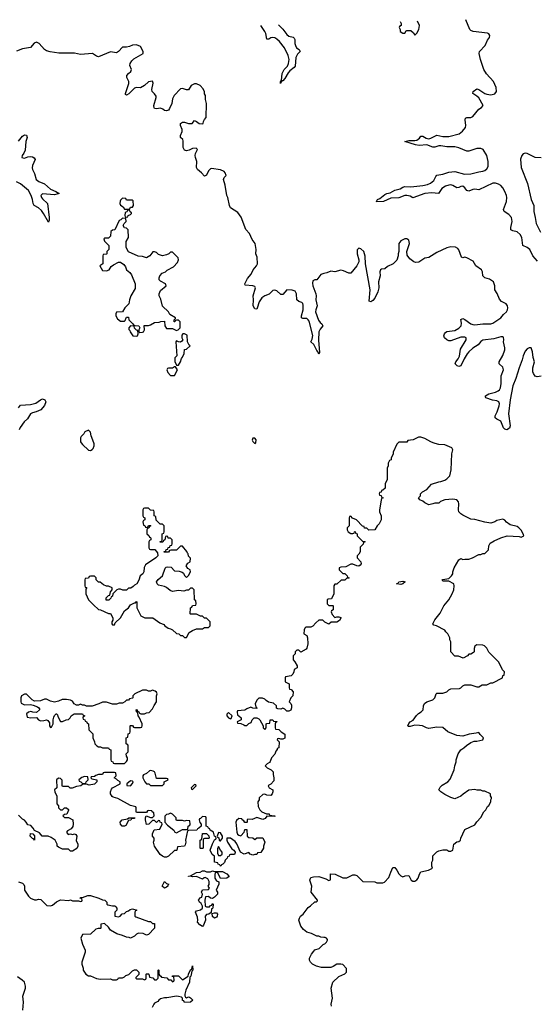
# Model space of a CAD drawing. Header units: inches. Extents: x 2494115 to 2685112, y 774173 to 915163.
# Tile 190 of 215: x 2626963 to 2632133, y 904388 to 914228. Entities that reach past the tile are written whole.
import ezdxf

# ---------------------------------------------------------------- set-up
doc = ezdxf.new("R2010")
doc.units = ezdxf.units.IN
doc.header["$MEASUREMENT"] = 0
for name, color, linetype in [('C6920', 7, 'Continuous'), ('C6921', 7, 'Continuous'), ('C6930', 7, 'Continuous'), ('C6931', 7, 'Continuous')]:
    doc.layers.add(name, color=color, linetype=linetype)

msp = doc.modelspace()

# ---------------------------------------------------------------- linework, layer by layer
at = {"layer": 'C6920', "color": 5, "elevation": 60}
for points in [[(2627578, 910000), (2627590, 909982), (2627650, 909924.7), (2627670, 909922), (2627688.4, 909931.6), (2627696.4, 909943.6), (2627708, 909970), (2627708, 909990), (2627704.2, 910000)], [(2629304, 910000), (2629310, 909994), (2629322, 909998), (2629322.3, 910000)], [(2630000, 908216), (2629990, 908226), (2629950, 908226), (2629919.6, 908200.4), (2629890, 908166), (2629870, 908158), (2629822, 908158), (2629810, 908146), (2629804.7, 908130), (2629802, 908090), (2629830, 908074), (2629838, 908050), (2629841, 907990), (2629831.6, 907948.4), (2629823.6, 907936.4), (2629770, 907906), (2629750, 907926), (2629730, 907926), (2629714, 907910), (2629714, 907890), (2629694, 907870), (2629694, 907830), (2629711.6, 907811.6), (2629734, 907770), (2629734, 907750), (2629705.4, 907734.6), (2629702, 907710), (2629690, 907686), (2629674, 907670), (2629618, 907662), (2629614, 907650), (2629614, 907610), (2629654, 907590), (2629654, 907550), (2629658, 907538), (2629672.7, 907532.7), (2629694, 907510), (2629691.3, 907470), (2629672, 907450), (2629654, 907410), (2629670, 907394), (2629676.9, 907376.9), (2629678, 907350), (2629671, 907329), (2629650, 907318), (2629630, 907318), (2629610, 907338), (2629590, 907348), (2629570, 907338), (2629540.4, 907340.4), (2629528.4, 907348.4), (2629528, 907370), (2629499, 907399), (2629448.4, 907408.4), (2629423.1, 907423.1), (2629410, 907438), (2629387.3, 907447.3), (2629370, 907448), (2629350, 907446), (2629330, 907426), (2629314, 907390), (2629322, 907362), (2629331.6, 907351.6), (2629330, 907346), (2629292.7, 907347.3), (2629270, 907358), (2629230, 907342), (2629210, 907328), (2629138, 907322), (2629134, 907310), (2629138, 907278), (2629152.7, 907272.7), (2629174, 907250), (2629174, 907230), (2629134, 907210), (2629138, 907198), (2629170, 907194), (2629202, 907182), (2629210, 907174), (2629230, 907174), (2629250, 907194), (2629275.3, 907204.7), (2629286, 907230), (2629306, 907250), (2629330, 907252), (2629350, 907242), (2629362, 907230), (2629394, 907170), (2629394, 907150), (2629410, 907134), (2629426, 907150), (2629426, 907190), (2629430, 907194), (2629462, 907198), (2629466, 907230), (2629490, 907232), (2629498, 907218), (2629530, 907214), (2629532, 907210), (2629518, 907202), (2629514, 907190), (2629514, 907150), (2629518, 907138), (2629550, 907134), (2629574, 907110), (2629612.7, 907087.3), (2629610, 907048), (2629590, 907038), (2629570, 907038), (2629550, 907046), (2629538, 907042), (2629534, 907030), (2629554, 907010), (2629552, 906950), (2629534, 906946), (2629534, 906934), (2629521, 906919), (2629510.9, 906889.1), (2629478, 906850), (2629465.4, 906814.6), (2629456.9, 906803.1), (2629434, 906790), (2629414, 906770), (2629434, 906750), (2629474, 906730), (2629494, 906710), (2629494, 906686), (2629502, 906650), (2629499.6, 906620.4), (2629472.7, 906587.3), (2629450, 906578), (2629444.7, 906570), (2629454, 906550), (2629491.6, 906531.6), (2629492, 906510), (2629484.7, 906490), (2629470, 906475.3), (2629430, 906478), (2629410, 906488), (2629390, 906486), (2629354, 906450), (2629354, 906430), (2629342, 906410), (2629343.6, 906363.6), (2629362, 906330), (2629382, 906310), (2629427.3, 906292.7), (2629454, 906290), (2629458, 906278), (2629508, 906272), (2629512, 906270), (2629510, 906266), (2629432.7, 906267.3), (2629415.3, 906244.7), (2629390, 906235.3), (2629330, 906254), (2629283.6, 906236.4), (2629242, 906238), (2629234, 906230), (2629234, 906210), (2629230, 906206), (2629210, 906206), (2629202, 906222), (2629186, 906230), (2629182, 906242), (2629150, 906246), (2629130, 906226), (2629122, 906210), (2629131.3, 906110), (2629138, 906090), (2629150, 906078), (2629170, 906072), (2629206, 906110), (2629210, 906134), (2629230, 906134), (2629234, 906070), (2629250, 906054), (2629291.6, 906051.6), (2629310, 906034), (2629330, 906052), (2629391.1, 906051.1), (2629411.3, 906010), (2629398, 905970), (2629398, 905950), (2629370, 905906), (2629338, 905902), (2629330, 905886), (2629310, 905886), (2629290, 905878), (2629266, 905890), (2629250, 905906), (2629206, 905890), (2629168, 905910), (2629132, 905992), (2629115.1, 906015.1), (2629070, 906048.7), (2629032.7, 906047.3), (2629031.3, 906030), (2629038, 906010), (2629082, 905942), (2629102, 905930), (2629114, 905910), (2629112.7, 905892.7), (2629110, 905886), (2629070, 905886), (2629058, 905882), (2629054, 905870), (2629038, 905862), (2629034, 905850), (2629014, 905830), (2629010, 905806), (2628992.7, 905787.3), (2628978, 905782), (2628972.7, 905767.3), (2628967.3, 905767.3), (2628962, 905782), (2628946, 905790), (2628942, 905802), (2628908, 905808), (2628907.3, 905867.3), (2628884.7, 905884.7), (2628866, 905930), (2628888.4, 905991.6), (2628908.4, 906031.6), (2628922, 906038), (2628926, 906050), (2628922, 906062), (2628908.7, 906068.7), (2628898, 906110), (2628866, 906130), (2628862, 906142), (2628847.3, 906147.3), (2628842, 906162), (2628826, 906170), (2628826, 906250), (2628822, 906262), (2628790, 906266), (2628770, 906246), (2628758, 906242), (2628754, 906230), (2628763.6, 906203.6), (2628774, 906190), (2628774, 906170), (2628752.7, 906147.3), (2628738, 906142), (2628732.7, 906127.3), (2628650, 906126), (2628638, 906122), (2628618, 906030), (2628621, 906010), (2628616.9, 905983.1), (2628610, 905968), (2628538, 905962), (2628534, 905930), (2628530, 905926), (2628510, 905926), (2628450.6, 905869.4), (2628430, 905859), (2628410, 905859), (2628389.3, 905869.3), (2628366.6, 905886.6), (2628308.4, 905968.4), (2628298, 906010), (2628306, 906030), (2628306, 906050), (2628288, 906070), (2628288.4, 906091.6), (2628307.3, 906132.7), (2628362, 906138), (2628386, 906190), (2628382, 906202), (2628367.3, 906207.3), (2628362, 906222), (2628350, 906226), (2628330, 906206), (2628310, 906226), (2628290, 906226), (2628252.7, 906187.3), (2628230, 906186), (2628218, 906230), (2628218, 906250), (2628227.3, 906272.7), (2628270, 906254), (2628290, 906254), (2628306, 906270), (2628302, 906302), (2628286, 906310), (2628282, 906322), (2628250, 906326), (2628238, 906322), (2628230, 906306), (2628130, 906306), (2628126, 906310), (2628126, 906350), (2628122, 906362), (2628070, 906375.3), (2627944.7, 906444.7), (2627898, 906458), (2627885.6, 906465.6), (2627868.7, 906490), (2627868.7, 906510), (2627880.2, 906539.8), (2627890, 906551.3), (2627966, 906590), (2627966, 906610), (2627943.1, 906623.1), (2627930, 906638), (2627906, 906650), (2627926, 906670), (2627922, 906702), (2627910, 906706), (2627810, 906706), (2627798, 906702), (2627790, 906686), (2627750, 906686), (2627723.6, 906676.4), (2627710, 906666), (2627678, 906662), (2627674, 906650), (2627682, 906642), (2627734, 906630), (2627734, 906610), (2627710.9, 906589.1), (2627658, 906578), (2627630, 906588), (2627590, 906586), (2627574, 906570), (2627530, 906564), (2627488.4, 906548.4), (2627468.4, 906548.4), (2627450, 906566), (2627390, 906566), (2627386, 906570), (2627387.3, 906627.3), (2627370, 906646), (2627350, 906648), (2627332, 906630), (2627332.7, 906552.7), (2627312, 906530), (2627312.7, 906512.7), (2627332.7, 906467.3), (2627334, 906390), (2627352, 906370), (2627352, 906350), (2627370, 906332), (2627390, 906332), (2627410, 906352), (2627432, 906352), (2627450, 906334), (2627452, 906328), (2627432.7, 906287.3), (2627410, 906286), (2627394, 906270), (2627410, 906254), (2627450, 906254), (2627492, 906230), (2627498, 906190), (2627495.3, 906164.7), (2627476.9, 906143.1), (2627439.6, 906120.4), (2627432, 906110), (2627446, 906086), (2627470, 906092), (2627490, 906084.7), (2627511.1, 906091.1), (2627523.6, 906083.6), (2627532, 906070), (2627526.4, 906026.4), (2627544.7, 905990), (2627544.7, 905970), (2627534.4, 905945.6), (2627490, 905918), (2627470, 905918), (2627450, 905938), (2627390, 905938), (2627350, 905958), (2627338, 905970), (2627338, 905990), (2627318, 906030), (2627276.4, 906056.4), (2627247.3, 906067.3), (2627186, 906070), (2627160.4, 906100.4), (2627110, 906126), (2627098, 906150), (2627073.6, 906173.6), (2627043.1, 906183.1), (2627028, 906210), (2627010, 906228), (2626990, 906238), (2626950, 906278)], [(2626951.1, 905611.1), (2626990, 905598), (2627005.4, 905585.4), (2627011.3, 905570), (2627011.3, 905530), (2627051, 905470), (2627071.3, 905450), (2627110, 905431), (2627130, 905431.3), (2627150, 905438), (2627175.3, 905435.3), (2627235.3, 905375.3), (2627270, 905370.8), (2627290, 905378.8), (2627330, 905410.8), (2627370, 905430.8), (2627455.3, 905424.7), (2627470, 905432), (2627490, 905422), (2627550, 905422), (2627570, 905414), (2627582, 905418), (2627586, 905430), (2627582, 905442), (2627567.3, 905447.3), (2627570, 905454), (2627590, 905454), (2627644, 905476), (2627670, 905474.8), (2627754, 905450), (2627790, 905432), (2627814, 905430), (2627834, 905410), (2627834, 905390), (2627843.6, 905383.6), (2627890, 905372), (2627911.6, 905371.6), (2627923.6, 905363.6), (2627934, 905350), (2627934, 905330), (2627912.7, 905307.3), (2627914, 905270), (2627950, 905262), (2627966, 905270), (2627987.3, 905292.7), (2628010, 905294), (2628030, 905314), (2628050, 905322), (2628064.7, 905335.3), (2628090, 905342), (2628134, 905330), (2628118, 905322), (2628112.7, 905307.3), (2628112, 905270), (2628122, 905262), (2628250, 905214), (2628270, 905214), (2628290, 905194), (2628310, 905194), (2628310.9, 905149.1), (2628250, 905086), (2628230, 905078), (2628194.6, 905094.6), (2628150, 905098), (2628130, 905088), (2628110, 905068), (2628070, 905048), (2628056.4, 905056.4), (2628030, 905058), (2627990, 905077.2), (2627933.6, 905093.6), (2627870, 905128), (2627850, 905158), (2627810, 905194), (2627774, 905190), (2627774, 905150), (2627770, 905146), (2627746, 905146), (2627722, 905138), (2627670, 905088), (2627590, 905086), (2627572, 905050), (2627591.3, 904990), (2627618, 904930), (2627618, 904910), (2627584.7, 904810), (2627584.7, 904790), (2627598, 904750), (2627598, 904730), (2627624.7, 904690), (2627650, 904671.3), (2627670, 904672), (2627730, 904644.7), (2627770, 904638), (2627870, 904642), (2627890, 904634), (2627930, 904634), (2627942, 904638), (2627950, 904654), (2627990, 904654), (2628010, 904662), (2628024, 904676), (2628054, 904686), (2628090, 904722), (2628110, 904732), (2628130, 904732), (2628154, 904710), (2628152.7, 904687.3), (2628123.6, 904656.4), (2628122, 904650), (2628130, 904642), (2628190, 904642), (2628210, 904634), (2628222, 904638), (2628226, 904650), (2628226, 904690), (2628230, 904694), (2628250, 904694), (2628254, 904690), (2628258, 904658), (2628291.6, 904651.6), (2628310, 904634), (2628330, 904634), (2628346, 904650), (2628346, 904730), (2628350, 904734), (2628354, 904730), (2628354, 904690), (2628358, 904678), (2628374, 904670), (2628378, 904658), (2628431.6, 904651.6), (2628450, 904634), (2628472.7, 904632.7), (2628490, 904614), (2628502, 904618), (2628506, 904630), (2628502, 904662), (2628487.3, 904667.3), (2628490, 904674), (2628550, 904674), (2628590, 904632), (2628646, 904670), (2628648, 904690), (2628670, 904734), (2628682, 904738), (2628690, 904774), (2628692, 904730), (2628682, 904718), (2628671.3, 904670), (2628662, 904658), (2628658.8, 904610), (2628620.7, 904530), (2628611.3, 904490), (2628612, 904472), (2628618, 904458), (2628630, 904454), (2628650, 904462), (2628659.6, 904459.6), (2628670, 904454), (2628691.1, 904428.9), (2628670, 904408), (2628610, 904406), (2628602, 904422), (2628590, 904426), (2628588, 904450), (2628578, 904458), (2628550, 904465.2), (2628530, 904469.2), (2628433.6, 904453.6), (2628410, 904454), (2628370, 904442), (2628352, 904430), (2628343.6, 904416.4), (2628310, 904398), (2628302, 904390), (2628285.4, 904354.6)], [(2630000, 905055.7), (2629970, 905058), (2629950, 905068), (2629930, 905068), (2629877.2, 905097.2), (2629829.3, 905109.3), (2629796, 905136), (2629770, 905168.7), (2629752.3, 905230), (2629757.2, 905250), (2629769, 905270), (2629795.3, 905290), (2629845.6, 905354.4), (2629869.1, 905370.9), (2629910, 905412), (2629927.3, 905412.7), (2629936.4, 905423.6), (2629938, 905430), (2629875.3, 905510), (2629882, 905570), (2629862, 905630), (2629870, 905654), (2629896.4, 905663.6), (2629950, 905664.7), (2630000, 905648.9)], [(2630000, 904756.1), (2629976.4, 904756.4), (2629926, 904770), (2629886, 904790), (2629866, 904810), (2629858, 904830), (2629858, 904850), (2629878, 904890), (2629900.2, 904919.8), (2629910, 904932), (2629952.7, 904947.3), (2629994, 904986), (2630000, 904988.2)], [(2626995.1, 904330), (2627002, 904410), (2626995.3, 904470), (2627021.2, 904550), (2627021.2, 904570), (2627010, 904608), (2626988.7, 904630), (2626942, 904662)]]:
    msp.add_lwpolyline(points, dxfattribs=at)
for points in [[(2628250, 909346), (2628210, 909346), (2628198, 909342), (2628194, 909330), (2628194, 909270), (2628198, 909258), (2628214, 909250), (2628214, 909230), (2628198, 909222), (2628194, 909210), (2628198, 909178), (2628212.7, 909172.7), (2628218, 909158), (2628230, 909154), (2628242, 909158), (2628250, 909174), (2628270, 909174), (2628274, 909170), (2628258, 909162), (2628252.7, 909147.3), (2628238, 909142), (2628234, 909130), (2628234, 909090), (2628252.7, 909072.7), (2628258, 909058), (2628270, 909054), (2628272.7, 909047.3), (2628274, 909030), (2628258, 909022), (2628254, 909010), (2628254, 908950), (2628258, 908938), (2628270, 908934), (2628312.7, 908932.7), (2628339.6, 908899.6), (2628342, 908870), (2628322, 908850), (2628219.6, 908780.4), (2628205.4, 908754.6), (2628202, 908710), (2628192, 908690), (2628164.7, 908670), (2628151.6, 908628.4), (2628131.3, 908588.7), (2628110, 908578), (2628096.9, 908563.1), (2628072.7, 908547.3), (2628050, 908546), (2628030, 908526), (2627992.7, 908527.3), (2627970, 908538), (2627950, 908538), (2627934, 908530), (2627894, 908490), (2627890, 908466), (2627878, 908462), (2627872.7, 908447.3), (2627852.7, 908427.3), (2627827.3, 908427.3), (2627826, 908450), (2627850, 908474), (2627862, 908478), (2627868.4, 908511.6), (2627886, 908530), (2627886, 908550), (2627850, 908568), (2627828.4, 908568.4), (2627800.4, 908580.4), (2627767.3, 908607.3), (2627750, 908608), (2627726, 908630), (2627726, 908650), (2627710, 908666), (2627670, 908666), (2627658, 908662), (2627650, 908646), (2627618, 908642), (2627614, 908630), (2627614, 908570), (2627618, 908558), (2627632, 908552), (2627622, 908538), (2627622, 908490), (2627651.6, 908431.6), (2627699.6, 908379.6), (2627750, 908334), (2627771.6, 908331.6), (2627850, 908294), (2627870, 908294), (2627892, 908250), (2627892, 908228), (2627884.7, 908210), (2627884.7, 908190), (2627890, 908182), (2627910, 908182), (2627918, 908202), (2627970, 908252), (2628010, 908322), (2628049, 908351), (2628070, 908382), (2628110, 908402), (2628118, 908402), (2628130, 908414), (2628134, 908410), (2628134, 908350), (2628174, 908270), (2628211.6, 908251.6), (2628294, 908250), (2628362, 908202), (2628403.6, 908183.6), (2628411.6, 908171.6), (2628446.4, 908146.4), (2628470, 908142), (2628490, 908132), (2628530, 908094), (2628552, 908092), (2628570, 908074), (2628590, 908074), (2628610, 908054), (2628630, 908054), (2628656.4, 908103.6), (2628690, 908124.7), (2628730, 908142), (2628790, 908142), (2628810, 908154), (2628850, 908154), (2628866, 908170), (2628866, 908210), (2628830, 908246), (2628810, 908246), (2628787.3, 908267.3), (2628768.4, 908268.4), (2628730, 908286), (2628670, 908286), (2628666, 908290), (2628668.4, 908351.6), (2628682, 908358), (2628690, 908374), (2628722, 908378), (2628726, 908390), (2628722, 908422), (2628708, 908430), (2628706, 908530), (2628690, 908546), (2628670, 908546), (2628650, 908526), (2628630, 908526), (2628603.6, 908516.4), (2628550, 908522), (2628490, 908514), (2628464.7, 908524.7), (2628430, 908554), (2628410, 908564), (2628350, 908575.3), (2628335.3, 908590), (2628329, 908610), (2628345.6, 908634.4), (2628388.7, 908670), (2628414.6, 908745.4), (2628424.7, 908755.3), (2628440.2, 908759.8), (2628476, 908756), (2628510, 908721), (2628556.9, 908716.9), (2628585.4, 908705.4), (2628598, 908698), (2628610, 908674), (2628630, 908654), (2628650, 908674), (2628668, 908710), (2628666, 908730), (2628643.1, 908743.1), (2628626, 908770), (2628643.1, 908796.9), (2628666, 908810), (2628667.3, 908847.3), (2628647.3, 908867.3), (2628646, 908890), (2628638, 908898), (2628633.6, 908913.6), (2628590, 908966), (2628570, 908966), (2628530, 908928), (2628472.7, 908927.3), (2628458, 908922), (2628450, 908908), (2628407.3, 908907.3), (2628407.3, 908912.7), (2628422, 908918), (2628427.3, 908932.7), (2628442, 908938), (2628447.3, 908952.7), (2628462, 908958), (2628467.3, 908972.7), (2628482, 908978), (2628486, 908990), (2628486, 909030), (2628470, 909046), (2628447.3, 909047.3), (2628442, 909062), (2628430, 909066), (2628418, 909062), (2628414, 909030), (2628398, 909022), (2628392.7, 909007.3), (2628367.3, 909007.3), (2628367.3, 909012.7), (2628382, 909018), (2628386, 909030), (2628386, 909090), (2628402, 909098), (2628406, 909110), (2628406, 909170), (2628390, 909186), (2628367.3, 909187.3), (2628327.3, 909227.3), (2628322, 909262), (2628306, 909270), (2628306, 909310), (2628302, 909322), (2628270, 909326)], [(2628290, 907528), (2628270, 907518), (2628250, 907518), (2628230, 907526), (2628190, 907528), (2628114, 907490), (2628094, 907470), (2628094, 907450), (2628090, 907446), (2628058, 907442), (2628050, 907426), (2628030, 907426), (2628014, 907410), (2627990, 907398), (2627956.4, 907396.4), (2627930, 907388), (2627890, 907388.7), (2627830, 907408), (2627790, 907408), (2627754, 907390), (2627688.4, 907368.4), (2627630, 907368), (2627610, 907378), (2627590, 907378), (2627570, 907386), (2627550, 907378), (2627530, 907378), (2627508, 907390), (2627490, 907418), (2627470, 907428), (2627430, 907434), (2627386.4, 907433.6), (2627350, 907418), (2627310, 907408), (2627270, 907419), (2627230, 907438), (2627210, 907438), (2627170, 907422), (2627110, 907418), (2627086, 907430), (2627030, 907486), (2627010, 907486), (2626982, 907470), (2626974, 907450), (2626974, 907410), (2626978, 907398), (2627010, 907382), (2627070, 907384.7), (2627096.9, 907376.9), (2627139.8, 907359.8), (2627154, 907350), (2627159.6, 907339.6), (2627162, 907330), (2627130, 907306), (2627092.7, 907307.3), (2627074, 907314), (2627050, 907308), (2627032, 907290), (2627038, 907258), (2627072.7, 907252.7), (2627130, 907254), (2627151.6, 907231.6), (2627170, 907222), (2627203.6, 907223.6), (2627230, 907232), (2627243.6, 907223.6), (2627259.6, 907199.6), (2627262, 907170), (2627270, 907154), (2627282, 907158), (2627298, 907190), (2627298, 907230), (2627303.1, 907256.9), (2627310, 907274), (2627328.4, 907291.6), (2627331.6, 907291.6), (2627339.6, 907279.6), (2627343.6, 907263.6), (2627370, 907214), (2627390, 907214), (2627428.4, 907231.6), (2627450, 907234), (2627468.4, 907251.6), (2627478, 907270), (2627506, 907290), (2627591.6, 907291.6), (2627598, 907278), (2627614, 907270), (2627598, 907262), (2627594, 907250), (2627598, 907238), (2627612.7, 907232.7), (2627618, 907218), (2627630, 907214), (2627638, 907198), (2627651.6, 907191.6), (2627654, 907130), (2627694, 907090), (2627694, 907050), (2627711.6, 907011.6), (2627714, 906990), (2627734, 906970), (2627750, 906962), (2627770, 906962), (2627791.6, 906951.6), (2627850, 906952), (2627858, 906938), (2627874, 906930), (2627874, 906830), (2627878, 906818), (2627892.7, 906812.7), (2627898, 906798), (2627910, 906794), (2628010, 906794), (2628030, 906814), (2628038, 906830), (2628038, 906850), (2628028.4, 906868.4), (2628026, 906890), (2628046, 906910), (2628046, 906970), (2628042, 906982), (2628028, 906990), (2628028, 907052), (2628042, 907058), (2628046, 907090), (2628062, 907098), (2628066, 907110), (2628066, 907170), (2628070, 907174), (2628090, 907174), (2628098, 907158), (2628110, 907154), (2628170, 907154), (2628182, 907158), (2628186, 907170), (2628186, 907190), (2628156.4, 907256.4), (2628146, 907270), (2628142, 907302), (2628128, 907310), (2628126, 907330), (2628130, 907334), (2628138, 907318), (2628154, 907310), (2628158, 907298), (2628172.7, 907292.7), (2628210, 907292), (2628230, 907302), (2628254.6, 907305.4), (2628290, 907342), (2628304.7, 907375.3), (2628328, 907410), (2628328, 907470), (2628335.3, 907490), (2628330, 907506), (2628316.4, 907516.4)], [(2629050, 907306), (2629032.7, 907287.3), (2629032, 907270), (2629050, 907252), (2629070, 907242), (2629075.3, 907244.7), (2629086, 907270)], [(2628270, 906724), (2628259.8, 906720.2), (2628230, 906695.3), (2628199.6, 906680.4), (2628192, 906670), (2628191.3, 906650), (2628212, 906610), (2628230, 906592), (2628252, 906592), (2628270, 906574), (2628390, 906574), (2628406, 906590), (2628407.3, 906612.7), (2628446, 906630), (2628442, 906642), (2628430, 906646), (2628330, 906646), (2628316.4, 906696.4), (2628308, 906710), (2628297.2, 906717.2)], [(2627610, 906666), (2627583.6, 906656.4), (2627554, 906630), (2627558, 906618), (2627572.7, 906612.7), (2627590, 906594), (2627610, 906594), (2627622, 906598), (2627626, 906610), (2627646, 906630), (2627642, 906662)], [(2628070, 906622), (2628032, 906590), (2628034, 906574), (2628070, 906572), (2628090, 906594), (2628095.3, 906610), (2628090, 906618)], [(2628710, 906586), (2628674, 906550), (2628678, 906538), (2628690, 906534), (2628726, 906570), (2628722, 906582)], [(2628010, 906168), (2627986, 906170), (2627968.4, 906188.4), (2627968, 906210), (2627988, 906230), (2628038, 906242), (2628052.7, 906252.7), (2628112.7, 906252.7), (2628110, 906246), (2628078, 906242), (2628071.6, 906228.4), (2628050, 906226), (2628023.6, 906176.4)], [(2628470, 906298), (2628450, 906288), (2628430, 906286), (2628412.7, 906267.3), (2628414, 906210), (2628439.6, 906179.6), (2628502, 906130), (2628514, 906110), (2628530, 906102), (2628590, 906134), (2628630, 906134), (2628642, 906138), (2628646, 906170), (2628662, 906178), (2628666, 906190), (2628662, 906222), (2628630, 906226), (2628610, 906218), (2628590, 906226), (2628530, 906226), (2628526, 906230), (2628526, 906250), (2628490, 906288)], [(2628950, 906106), (2628934, 906070), (2628938, 906058), (2628951.3, 906051.3), (2628954, 906030), (2628962, 906022), (2628970, 906022), (2628988, 906050), (2628988.7, 906070), (2628970, 906102)], [(2627110, 906028.7), (2627102, 906042), (2627090, 906046), (2627068, 906070), (2627070, 906094), (2627092.7, 906092.7), (2627111.6, 906071.6)], [(2628770, 905946), (2628766, 905950), (2628766, 906030), (2628782, 906038), (2628790, 906094), (2628830, 906094), (2628851.6, 906071.6), (2628854, 906050), (2628850, 906046), (2628810, 906046), (2628798, 906042), (2628794, 906030), (2628794, 905950), (2628790, 905946)], [(2628950, 905966), (2628939.6, 905940.4), (2628939.6, 905899.6), (2628950, 905874), (2628970, 905874), (2628986, 905890), (2628986, 905910), (2628968.4, 905928.4)], [(2628910, 905714), (2628990, 905714), (2629031.1, 905691.1), (2629054, 905666), (2629031.3, 905648.7), (2628970, 905646), (2628942, 905702), (2628930, 905706), (2628918, 905702), (2628912.7, 905687.3), (2628912, 905650), (2628930, 905622), (2628952, 905612), (2628951.6, 905588.4), (2628924.7, 905530), (2628938, 905510), (2628938, 905490), (2628910, 905458), (2628890, 905446), (2628867.3, 905447.3), (2628850, 905466), (2628818, 905462), (2628812.7, 905427.3), (2628814, 905370), (2628830, 905362), (2628858, 905362), (2628870, 905374), (2628882, 905378), (2628890, 905394), (2628894, 905390), (2628892.7, 905352.7), (2628890, 905346), (2628878, 905342), (2628874, 905306), (2628851.6, 905288.4), (2628830, 905286), (2628814, 905270), (2628818, 905230), (2628799.6, 905180.4), (2628790, 905166), (2628763.1, 905183.1), (2628738, 905210), (2628742, 905230), (2628740.4, 905260.4), (2628718, 905310), (2628730, 905322), (2628770, 905332), (2628788, 905350), (2628788, 905370), (2628782, 905382), (2628775.3, 905395.3), (2628758, 905410), (2628748, 905430), (2628770, 905454), (2628782, 905458), (2628788, 905490), (2628778, 905510), (2628787.3, 905532.7), (2628850, 905534), (2628858, 905550), (2628846, 905570), (2628854.6, 905585.4), (2628854, 905614), (2628842, 905642), (2628814.6, 905654.6), (2628806.4, 905653.6), (2628790, 905638), (2628730, 905664), (2628690, 905662), (2628670, 905668), (2628650, 905666), (2628648, 905670), (2628670, 905671.3), (2628730, 905706), (2628766, 905710), (2628790, 905721), (2628810, 905721), (2628830, 905712), (2628867.3, 905712.7), (2628890, 905722)], [(2628410, 905548.7), (2628386, 905570), (2628410, 905614), (2628430, 905594), (2628452, 905590), (2628442, 905578), (2628442, 905570), (2628430, 905558)], [(2628910, 905248), (2628890, 905266), (2628886, 905294), (2628910, 905302), (2628930, 905302), (2628938, 905290), (2628936, 905270), (2628930, 905258)]]:
    msp.add_lwpolyline(points, close=True, dxfattribs=at)
at = {"layer": 'C6921', "color": 5}
for points, elevation in [([(2629547.3, 914176.5), (2629550, 914172.7), (2629590, 914133.8), (2629630, 914080.7), (2629650, 914065), (2629693.3, 914053.3), (2629704.9, 914044.9), (2629710.2, 914030.2), (2629711.1, 913990), (2629716.2, 913970), (2629728.6, 913948.6), (2629753, 913930), (2629763.8, 913910), (2629736.8, 913883.2), (2629721.4, 913850), (2629715.1, 913764.9), (2629703.8, 913750), (2629661.8, 913718.2), (2629642.9, 913697.1), (2629610, 913642), (2629590, 913616), (2629582, 913618), (2629573.4, 913606.6), (2629569.3, 913589.3), (2629567.2, 913607.2), (2629570, 913618), (2629578, 913622), (2629583.9, 913690), (2629606, 913730), (2629636.5, 913763.5), (2629649.2, 913790.8), (2629655, 913830), (2629645.9, 913870), (2629607.6, 913947.6), (2629559.1, 914010), (2629532.7, 914032.7), (2629510, 914046.2), (2629490, 914051.9), (2629470, 914047.3), (2629450, 914035.3), (2629430, 914034.5), (2629419.9, 914090), (2629411.2, 914110), (2629372.7, 914171.7)], 20), ([(2630000, 911690.3), (2629970, 911682.7), (2629932.2, 911627.8), (2629910, 911629.5), (2629890, 911618), (2629885.9, 911594.1), (2629890.3, 911570), (2629920.7, 911490), (2629923.5, 911470), (2629921.1, 911430), (2629933.6, 911370), (2629919.3, 911330), (2629917.5, 911310), (2629946.7, 911226.7), (2629963.1, 911203.1), (2629980.4, 911190), (2629990.4, 911170), (2629963, 911137), (2629951.5, 911108.5), (2629945.8, 911025.8), (2629956.1, 910903.9), (2629950, 910884), (2629944.9, 910904.9), (2629930, 910920.7), (2629902.2, 910982.2), (2629872, 911010), (2629885, 911035), (2629891.8, 911071.8), (2629854.2, 911214.2), (2629844.4, 911230), (2629830, 911241.4), (2629790, 911243), (2629778, 911250), (2629777.7, 911270), (2629794.6, 911330), (2629795.2, 911375.2), (2629790, 911392.3), (2629780.8, 911400.8), (2629750, 911412), (2629730, 911429.2), (2629729.2, 911490), (2629714.2, 911514.2), (2629684.1, 911524.1), (2629630, 911529.2), (2629590, 911482), (2629570, 911481.2), (2629530, 911517), (2629510, 911526.6), (2629490, 911522.7), (2629455.3, 911484.7), (2629410, 911468.2), (2629381.3, 911450), (2629354.6, 911410), (2629336.2, 911343.8), (2629330, 911336), (2629310, 911339.3), (2629295.1, 911370), (2629298.3, 911430), (2629294, 911470), (2629319.5, 911550), (2629310, 911562.7), (2629290, 911569.6), (2629216.4, 911576.4), (2629213.2, 911590), (2629239.1, 911640.9), (2629275.3, 911684.7), (2629293.2, 911730), (2629329.2, 911770), (2629338, 911790), (2629333.6, 911853.6), (2629322, 911890), (2629324, 911930), (2629319.3, 911970), (2629313.2, 911990), (2629285.2, 912030), (2629259, 912090), (2629222, 912130), (2629174.8, 912254.8), (2629141.2, 912301.2), (2629069.5, 912349.5), (2629057.2, 912370), (2629041.2, 912450), (2629033.2, 912470), (2629014.6, 912574.6), (2628998, 912630), (2629006, 912650), (2629026, 912670), (2629016.4, 912696.4), (2629006, 912710), (2628970, 912728), (2628879.6, 912740.4), (2628870, 912738), (2628850, 912718), (2628830, 912675.3), (2628810, 912664), (2628779.2, 912699.2), (2628739.3, 912730), (2628729.7, 912749.7), (2628731.1, 912810), (2628717.6, 912850), (2628716.2, 912870), (2628719.3, 912890), (2628739, 912930), (2628736, 912936), (2628724, 912944), (2628690, 912942.7), (2628656.7, 912923.3), (2628630, 912917.6), (2628610, 912926), (2628596.2, 912950), (2628596.6, 913016.6), (2628592.7, 913030), (2628569.4, 913050), (2628569.6, 913070), (2628585.6, 913110), (2628584.5, 913130), (2628569.2, 913170), (2628569.2, 913190.8), (2628590, 913202.8), (2628610, 913204), (2628650, 913190.7), (2628686, 913190), (2628710, 913222), (2628730, 913212), (2628754, 913190), (2628790, 913186.8), (2628795.3, 913190), (2628798, 913210), (2628808.4, 913231.6), (2628826, 913250), (2628828, 913390), (2628818, 913430), (2628818, 913470), (2628808.4, 913488.4), (2628807.3, 913507.3), (2628796.4, 913536.4), (2628766, 913570), (2628730, 913586), (2628710, 913586), (2628674, 913570), (2628650, 913528), (2628630, 913528), (2628590, 913542), (2628570, 913539), (2628507.3, 913470), (2628490, 913438), (2628482, 913390), (2628459, 913341), (2628450, 913325.2), (2628430, 913316), (2628410, 913320.9), (2628394, 913334), (2628370, 913344.2), (2628330, 913337.6), (2628310, 913341.2), (2628306, 913346), (2628302.4, 913370), (2628326, 913450), (2628325.6, 913465.6), (2628310, 913489), (2628285.2, 913510), (2628282.7, 913530), (2628295.5, 913595.5), (2628290, 913615.3), (2628250, 913609), (2628210.4, 913569.6), (2628170, 913547), (2628130, 913552), (2628110, 913543.6), (2628052.7, 913487.3), (2628030, 913475.1), (2628021.3, 913481.3), (2628018.4, 913490), (2628052, 913590), (2628051.7, 913611.7), (2628034, 913650), (2628034.5, 913670), (2628050, 913690.8), (2628072.7, 913710), (2628079.3, 913730), (2628062.7, 913770), (2628066, 913790), (2628081.3, 913818.7), (2628102.4, 913837.6), (2628195.3, 913890), (2628195.3, 913910), (2628170, 913962), (2628130, 913978), (2628090, 913975.1), (2628059.8, 913960.2), (2628030, 913952.7), (2627990, 913953.2), (2627950.4, 913909.6), (2627930, 913898), (2627870, 913906), (2627750, 913858), (2627730, 913862.7), (2627690, 913892), (2627570, 913882), (2627510, 913895.1), (2627352.9, 913892.9), (2627267.2, 913907.2), (2627230, 913917.2), (2627210, 913929.2), (2627156, 913990), (2627130, 914003.7), (2627106.7, 913993.3), (2627070, 913949.2), (2626990, 913938.4), (2626930, 913912.3)], 40), ([(2626950, 913014.9), (2626990, 913064.9), (2627010, 913077), (2627030, 913074.4), (2627036.1, 913050), (2627023.5, 913010), (2627016.7, 912923.3), (2627005.3, 912894.8), (2626987.3, 912870), (2626984.7, 912850), (2627010, 912846), (2627042.6, 912857.4), (2627070, 912859.6), (2627090, 912857.3), (2627107.9, 912847.9), (2627115.8, 912830), (2627092.4, 912770), (2627088.9, 912748.9), (2627092, 912730), (2627111.7, 912690), (2627128.9, 912630), (2627154.9, 912610), (2627210, 912587.8), (2627270, 912534.3), (2627324.9, 912510), (2627356, 912490), (2627310, 912477.1), (2627191.5, 912488.5), (2627174, 912470), (2627180.2, 912450), (2627190, 912437.3), (2627239, 912390), (2627257.1, 912250), (2627257.1, 912222.9), (2627252.2, 912207.8), (2627250, 912205.2), (2627202.2, 912290), (2627179.8, 912319.8), (2627150, 912349), (2627108.7, 912370), (2627098.3, 912390), (2627091.7, 912430), (2627078.3, 912470), (2627050, 912521.2), (2626970, 912587.2), (2626930, 912607.1)], 40), ([(2626951.8, 910350), (2626970, 910375.5), (2627070, 910381.1), (2627124, 910396), (2627170, 910430.6), (2627190, 910439.1), (2627214.8, 910430), (2627224.9, 910410), (2627210, 910373.2), (2627173.4, 910330), (2627126, 910310), (2627090, 910300.5), (2627071.6, 910288.4), (2627040.6, 910239.4), (2627009.1, 910210.9), (2626966.7, 910153.3), (2626956.3, 910130)], 40), ([(2627704.2, 910000), (2627678, 910070), (2627670, 910106), (2627650, 910126), (2627614, 910110), (2627602, 910090), (2627576.9, 910063.1), (2627571.3, 910050), (2627571.3, 910010), (2627578, 910000)], 60), ([(2629322.3, 910000), (2629326, 910030), (2629310, 910046), (2629290, 910046), (2629285.4, 910025.4), (2629290, 910014), (2629304, 910000)], 60)]:
    msp.add_lwpolyline(points, dxfattribs=dict(at, elevation=elevation))
at = {"layer": 'C6921', "color": 5, "elevation": 60}
for points in [[(2627990, 912446), (2627970, 912426), (2627965.4, 912414.6), (2627964.7, 912390), (2627970, 912374), (2627998, 912358), (2628010, 912334), (2628050, 912334), (2628062, 912338), (2628070, 912354), (2628090, 912354), (2628098, 912370), (2628096.4, 912416.4), (2628090, 912426), (2628030, 912426), (2628022, 912442)], [(2628050, 912326), (2628038, 912322), (2628032.7, 912307.3), (2628018, 912302), (2628014, 912270), (2628018, 912258), (2628030, 912254), (2628042, 912258), (2628047.3, 912272.7), (2628070, 912282), (2628078, 912290), (2628078, 912298), (2628067.3, 912307.3), (2628062, 912322)], [(2627990, 912246), (2627972.7, 912227.3), (2627958, 912222), (2627912.7, 912127.3), (2627890, 912126), (2627874, 912110), (2627870, 912066), (2627850, 912046), (2627810, 912046), (2627802, 912038), (2627810, 912014), (2627854, 911970), (2627852.7, 911932.7), (2627834, 911910), (2627834, 911890), (2627830, 911886), (2627798, 911882), (2627794, 911870), (2627794, 911790), (2627762, 911770), (2627790, 911722), (2627830, 911718), (2627855.3, 911730), (2627878, 911762), (2627900.2, 911779.8), (2627950, 911806), (2627970, 911806), (2628002, 911782), (2628018.5, 911758.5), (2628031, 911730), (2628062, 911702), (2628079.3, 911679.3), (2628114.8, 911590), (2628117.3, 911542.7), (2628071.3, 911470), (2628058, 911430), (2628052, 911390), (2628012, 911350), (2627990, 911308), (2627930, 911306), (2627922, 911290), (2627922, 911270), (2627939.6, 911239.6), (2627970, 911214), (2628010, 911214), (2628018, 911222), (2628026, 911250), (2628030, 911254), (2628050, 911254), (2628054, 911230), (2628094, 911190), (2628098, 911178), (2628112.7, 911172.7), (2628154, 911170), (2628162, 911150), (2628154, 911130), (2628154, 911110), (2628162, 911102), (2628190, 911104.7), (2628198, 911110), (2628208, 911130), (2628207.3, 911172.7), (2628250, 911172), (2628270, 911178), (2628310, 911201), (2628354.6, 911205.4), (2628372, 911212), (2628410, 911214), (2628412, 911170), (2628430, 911142), (2628490, 911142), (2628530, 911122), (2628546, 911130), (2628566, 911150), (2628566, 911210), (2628550, 911226), (2628530, 911226), (2628518, 911222), (2628512.7, 911207.3), (2628507.3, 911207.3), (2628506, 911230), (2628518, 911242), (2628518, 911250), (2628463.1, 911283.1), (2628448, 911310), (2628390, 911366), (2628374, 911434), (2628355.3, 911470), (2628355.3, 911490), (2628370, 911522), (2628426, 911570), (2628418, 911590), (2628370, 911615.3), (2628355.3, 911630), (2628355.3, 911650), (2628362, 911670), (2628386.3, 911693.7), (2628418, 911710), (2628434.6, 911725.4), (2628500.4, 911759.6), (2628538, 911802), (2628548, 911830), (2628547.3, 911847.3), (2628490, 911906), (2628470, 911906), (2628454, 911890), (2628430, 911878), (2628390, 911868.7), (2628350, 911882), (2628330, 911902), (2628310, 911908.7), (2628291.6, 911908.4), (2628262, 911870), (2628230, 911848.7), (2628190, 911862), (2628145.2, 911865.2), (2628050, 911908), (2628028, 911950), (2628028, 912010), (2628048.4, 912051.6), (2628047.3, 912127.3), (2628030, 912146), (2628008.9, 912148.9), (2627998, 912170), (2628007.3, 912192.7), (2628026, 912210), (2628022, 912242)], [(2628070, 911168), (2628052, 911150), (2628052.7, 911132.7), (2628062, 911122), (2628064.7, 911110), (2628094, 911070), (2628130, 911064.7), (2628138, 911070), (2628146, 911090), (2628142, 911122), (2628130, 911126), (2628110, 911146), (2628106, 911166)], [(2628610, 911088), (2628592.7, 911087.3), (2628583.6, 911076.4), (2628582, 911050), (2628592, 911030), (2628583.6, 911016.4), (2628570, 911006), (2628548, 911008), (2628530, 911018), (2628522, 911010), (2628534, 910870), (2628512, 910850), (2628511.6, 910811.6), (2628530, 910774), (2628550, 910774), (2628568.7, 910810), (2628578, 910842), (2628590, 910854), (2628607.3, 910892.7), (2628608.4, 910931.6), (2628630, 910934), (2628666, 910970), (2628656.4, 910976.4), (2628638, 911010), (2628634, 911074)], [(2628518, 910758), (2628510, 910758), (2628490, 910746), (2628450, 910746), (2628438, 910742), (2628434, 910730), (2628443.6, 910703.6), (2628470, 910674), (2628510, 910674), (2628538, 910730)]]:
    msp.add_lwpolyline(points, close=True, dxfattribs=at)
at = {"layer": 'C6930', "color": 5, "elevation": 60}
for points in [[(2630000, 905648.9), (2630022, 905642), (2630050, 905626), (2630067.3, 905632.7), (2630068, 905692), (2630114, 905690), (2630190, 905652), (2630230, 905652), (2630290, 905682), (2630310, 905682), (2630330, 905674), (2630390, 905614), (2630510, 905612), (2630530, 905602), (2630590, 905602), (2630606, 905610), (2630650, 905654), (2630668.7, 905710), (2630690, 905754), (2630710, 905754), (2630731.3, 905730), (2630750, 905692), (2630770, 905672), (2630790, 905662), (2630812.7, 905672.7), (2630850, 905674), (2630872, 905630), (2630890, 905618), (2630910, 905618), (2630929, 905631), (2630942, 905650), (2630955.3, 905690), (2630969.2, 905710.8), (2631046, 905730), (2631086, 905750), (2631078, 905770), (2631078, 905810), (2631088, 905830), (2631088.4, 905871.6), (2631128.9, 905911.1), (2631150, 905922), (2631190, 905931.3), (2631230, 905931), (2631250, 905918), (2631270, 905918), (2631288, 905930), (2631298, 905990), (2631328.4, 906011.6), (2631350, 906014), (2631366, 906030), (2631368, 906050), (2631410, 906134), (2631510, 906182), (2631528.9, 906211.1), (2631570, 906254), (2631598, 906310), (2631618, 906330), (2631636.4, 906363.6), (2631650, 906374), (2631667.3, 906412.7), (2631668.4, 906431.6), (2631676.4, 906443.6), (2631676.4, 906456.4), (2631666, 906470), (2631666, 906490), (2631610, 906518), (2631590, 906518), (2631570, 906528), (2631531.6, 906528.4), (2631510, 906535.3), (2631450, 906528), (2631391.1, 906488.9), (2631370, 906468), (2631310, 906442), (2631270, 906454), (2631210, 906484), (2631168, 906510), (2631148, 906530), (2631162, 906558), (2631183.2, 906576.8), (2631238, 906610), (2631263.1, 906636.9), (2631302, 906730), (2631308.7, 906770), (2631322, 906810), (2631322, 906830), (2631342, 906890), (2631368, 906930), (2631398, 906950), (2631424.7, 906975.3), (2631470, 907004.7), (2631503.1, 907016.9), (2631530, 907018), (2631588.4, 907031.6), (2631595.3, 907050), (2631563.1, 907083.1), (2631550, 907106), (2631523.6, 907096.4), (2631451.6, 907088.4), (2631390, 907068.7), (2631330, 907074), (2631238, 907110), (2631190, 907154), (2631130, 907159), (2631050, 907144), (2631026, 907150), (2630986, 907170), (2630956, 907176), (2630910, 907177.2), (2630864.1, 907164.1), (2630844.8, 907164.8), (2630839, 907170), (2630850, 907196), (2630864, 907210), (2630893.6, 907226.4), (2630925.3, 907274.7), (2630946.2, 907293.8), (2630974, 907310), (2630993.2, 907330), (2630997.2, 907370), (2631006.8, 907393.2), (2631030, 907411), (2631090, 907431.3), (2631108.7, 907450), (2631122, 907490), (2631130, 907498), (2631190, 907498), (2631230, 907512), (2631250, 907532), (2631270, 907542), (2631354.6, 907545.4), (2631370, 907552), (2631388.9, 907571.1), (2631410, 907582), (2631470, 907582), (2631530, 907562), (2631550, 907562), (2631580.4, 907579.6), (2631630, 907582), (2631670, 907602), (2631690, 907602), (2631786, 907650), (2631787.3, 907672.7), (2631802, 907678), (2631806, 907710), (2631786, 907730), (2631750, 907806), (2631650, 907908), (2631630, 907946), (2631606, 907970), (2631590, 907978), (2631530, 907982), (2631510, 907966), (2631503.6, 907943.6), (2631502, 907910), (2631496.9, 907903.1), (2631470, 907886), (2631450, 907886), (2631434, 907870), (2631391.6, 907848.4), (2631347.3, 907867.3), (2631310, 907868.7), (2631268, 907910), (2631268, 908010), (2631258, 908030), (2631258, 908050), (2631238, 908090), (2631218, 908110), (2631208.4, 908128.4), (2631126, 908170), (2631098, 908178), (2631088, 908190), (2631109.4, 908230.6), (2631163.1, 908296.9), (2631198, 908370), (2631248, 908430), (2631282, 908490), (2631298, 908530), (2631302, 908570), (2631298, 908590), (2631250, 908618), (2631190, 908618), (2631182, 908630), (2631190, 908634.8), (2631250, 908642), (2631275.3, 908670), (2631288.7, 908690), (2631288.7, 908710), (2631302, 908750), (2631348.9, 908831.1), (2631370, 908842), (2631390, 908832), (2631410, 908838), (2631450, 908838), (2631486, 908850), (2631550, 908882), (2631570, 908882), (2631590, 908892), (2631610, 908894), (2631646, 908930), (2631648.4, 908971.6), (2631663.1, 908996.9), (2631700.4, 909019.6), (2631768.9, 909051.1), (2631831.1, 909071.1), (2631950, 909064.7), (2631970, 909058), (2631998, 909070), (2631995.3, 909084.7), (2631970, 909128), (2631948, 909150), (2631930, 909162), (2631860.2, 909180.2), (2631825.6, 909205.6), (2631810, 909228), (2631790, 909235.3), (2631730, 909224), (2631710, 909208.7), (2631670, 909197.2), (2631610, 909206), (2631510, 909232.3), (2631470, 909237.2), (2631390, 909277.2), (2631368.7, 909290), (2631349, 909310), (2631346, 909330), (2631349.3, 909390), (2631345.2, 909410), (2631328.7, 909430), (2631290, 909436.2), (2631210, 909428.7), (2631166.4, 909413.6), (2631150, 909398), (2631110, 909398), (2631090.9, 909389.1), (2631050, 909381.2), (2631010, 909399), (2630990, 909415.3), (2630958, 909430), (2630946, 909450), (2630966, 909470), (2630966, 909490), (2630986, 909510), (2631030, 909532), (2631074.6, 909585.4), (2631150, 909611.3), (2631168.4, 909611.6), (2631210, 909624.7), (2631230, 909638), (2631259, 909670), (2631273.2, 909730), (2631279, 909890), (2631288.7, 909930), (2631278, 909950), (2631210, 909979.3), (2631150, 909981.2), (2631112.9, 909992.9), (2631094, 910000)], [(2630744, 910000), (2630730, 909986), (2630692.7, 909907.3), (2630692, 909890), (2630672.7, 909847.3), (2630671.6, 909828.4), (2630658, 909822), (2630643.6, 909796.4), (2630642, 909770), (2630632.7, 909747.3), (2630632.7, 909632.7), (2630612, 909590), (2630612, 909548), (2630590, 909526), (2630578, 909522), (2630572.7, 909507.3), (2630558, 909502), (2630554, 909490), (2630558, 909478), (2630572.7, 909472.7), (2630578, 909458), (2630592, 909450), (2630578, 909442), (2630572.7, 909427.3), (2630558, 909330), (2630558, 909310), (2630572, 909270), (2630572, 909230), (2630552, 909190), (2630532, 909170), (2630511.1, 909128.9), (2630450, 909126), (2630430, 909146), (2630407.3, 909147.3), (2630402, 909162), (2630387.3, 909167.3), (2630326, 909230), (2630287.3, 909247.3), (2630270, 909266), (2630258, 909262), (2630254, 909250), (2630254, 909170), (2630234, 909150), (2630234, 909130), (2630242, 909110), (2630270, 909094), (2630290, 909094), (2630302, 909098), (2630306, 909110), (2630312.7, 909112.7), (2630318, 909098), (2630334, 909090), (2630334, 909070), (2630390, 909014), (2630410, 909014), (2630414, 909010), (2630398, 909002), (2630392.7, 908987.3), (2630363.6, 908956.4), (2630362, 908910), (2630350, 908886), (2630334, 908870), (2630334, 908850), (2630371, 908811), (2630372, 908790), (2630363.6, 908776.4), (2630350, 908768), (2630328.9, 908768.9), (2630290, 908788), (2630270, 908788), (2630219.6, 908760.4), (2630170, 908758), (2630154, 908750), (2630154, 908730), (2630190, 908694), (2630210, 908692), (2630234, 908670), (2630238, 908658), (2630254, 908650), (2630250, 908646), (2630230, 908646), (2630211.6, 908628.4), (2630172.7, 908627.3), (2630130, 908586), (2630110, 908586), (2630102, 908570), (2630102, 908490), (2630078, 908442), (2630043.6, 908436.4), (2630034, 908430), (2630034, 908390), (2630050, 908374), (2630090, 908374), (2630094, 908370), (2630094, 908330), (2630078, 908322), (2630074, 908310), (2630083.6, 908283.6), (2630110, 908254), (2630130, 908262), (2630150, 908262), (2630170, 908254), (2630170, 908246), (2630156.9, 908223.1), (2630130, 908206), (2630072.7, 908207.3), (2630050, 908188.7), (2630010, 908206), (2630000, 908216)], [(2630000, 904988.2), (2630010, 904992), (2630028, 905010), (2630038, 905030), (2630036.4, 905036.4), (2630026, 905050), (2630014.6, 905054.6), (2630000, 905055.7)], [(2630078, 904370), (2630075.3, 904390), (2630088.7, 904450), (2630075.3, 904550), (2630089.1, 904610.9), (2630150, 904664.7), (2630210, 904692), (2630228, 904710), (2630227.3, 904747.3), (2630190, 904786), (2630170, 904788), (2630130, 904788), (2630095.3, 904764.7), (2630070, 904755.3), (2630000, 904756.1)]]:
    msp.add_lwpolyline(points, dxfattribs=at)
msp.add_lwpolyline([(2630770, 908582), (2630726, 908590), (2630742, 908598), (2630748.9, 908611.1), (2630790, 908616), (2630814, 908610), (2630790, 908588.7)], close=True, dxfattribs=at)
at = {"layer": 'C6931', "color": 5}
for points, elevation in [([(2632134.6, 911814.6), (2632088.6, 911870), (2632058.3, 911930), (2632032.4, 911952.4), (2631989.6, 911970), (2631977.2, 912050), (2631961, 912081), (2631930, 912106.6), (2631890, 912116.8), (2631869, 912129), (2631868, 912150), (2631882.8, 912210), (2631874.8, 912250), (2631850, 912282.4), (2631802, 912310), (2631796.1, 912330), (2631824.8, 912410), (2631829.8, 912449.8), (2631825.3, 912470), (2631809.8, 912510), (2631787.7, 912547.7), (2631768.3, 912570), (2631746.2, 912586.2), (2631715.8, 912595.8), (2631690, 912594.1), (2631550, 912527.4), (2631510, 912533.8), (2631490, 912531.9), (2631450, 912514.3), (2631430, 912519.8), (2631409.4, 912549.4), (2631390, 912563.4), (2631370, 912562.3), (2631350, 912551.5), (2631330, 912548.9), (2631290, 912571.3), (2631270, 912576.5), (2631250, 912575.3), (2631214.9, 912565.1), (2631178.5, 912541.5), (2631147.5, 912492.5), (2631078, 912498), (2631010, 912492.3), (2630890, 912446.6), (2630864, 912464), (2630830, 912472), (2630810, 912469.8), (2630750, 912448.8), (2630670, 912445.1), (2630598, 912410), (2630528.2, 912408.2), (2630525.2, 912410), (2630537.2, 912430), (2630559.3, 912440.7), (2630610, 912481.2), (2630630, 912491.5), (2630662.6, 912497.4), (2630710, 912524.9), (2630762.9, 912537.1), (2630790, 912554), (2630810, 912560.7), (2630870, 912557.7), (2630990, 912572.5), (2631037.5, 912582.5), (2631066.4, 912593.6), (2631099.7, 912620.3), (2631118.4, 912661.6), (2631130, 912674.4), (2631190, 912683.3), (2631250, 912703.5), (2631310, 912710.8), (2631405.9, 912685.9), (2631470, 912687.1), (2631550, 912709.5), (2631590, 912713.4), (2631610, 912720.9), (2631630, 912738.2), (2631640.4, 912759.6), (2631642.9, 912810), (2631628.2, 912870), (2631592.6, 912930), (2631570, 912942.3), (2631530, 912941.8), (2631450, 912913.4), (2631430, 912914.5), (2631350, 912947.2), (2631310, 912958.6), (2631230, 912956.2), (2631170, 912968.1), (2631150, 912967), (2631110, 912953.6), (2631090, 912954.9), (2631030, 912976.9), (2630952.7, 912972.7), (2630916.4, 912976.4), (2630809, 913010), (2630850, 913022.4), (2630910, 913019.7), (2630930, 913025.5), (2630956.4, 913043.6), (2630970, 913063.8), (2630990, 913064.2), (2631023.1, 913043.1), (2631050, 913039.1), (2631070, 913042.8), (2631130, 913074.8), (2631190, 913062.2), (2631250, 913059.6), (2631350.7, 913089.3), (2631386.3, 913113.7), (2631414.8, 913150), (2631419.7, 913170), (2631412.6, 913227.4), (2631417, 913243), (2631428.7, 913251.3), (2631470, 913252.3), (2631490, 913261.8), (2631550, 913333.1), (2631575.4, 913350), (2631592, 913370), (2631550, 913447.1), (2631530, 913464.9), (2631488, 913490), (2631491.1, 913510), (2631530, 913538.5), (2631550, 913532.1), (2631610, 913490.1), (2631630, 913482.7), (2631670, 913478.7), (2631710, 913486.7), (2631724.2, 913510), (2631720.7, 913550), (2631693.9, 913610), (2631626.6, 913686.6), (2631600.3, 913730), (2631565.9, 913830), (2631551, 913889), (2631556.5, 913910), (2631612.7, 913970), (2631636.8, 914023.2), (2631655.3, 914050), (2631658.9, 914070), (2631648.5, 914088.5), (2631634.4, 914094.4), (2631491.9, 914111.9), (2631470, 914119.4), (2631457.4, 914130), (2631418.1, 914228.4)], 20), ([(2630763.9, 914210.3), (2630771.6, 914191.6), (2630774, 914170), (2630758, 914162), (2630754, 914150), (2630762, 914130), (2630762, 914110), (2630790, 914094), (2630810, 914094), (2630822, 914118), (2630830, 914122), (2630870, 914122), (2630896.9, 914096.9), (2630910, 914074), (2630930, 914094), (2630948.7, 914130), (2630955.3, 914170), (2630935.3, 914215)], 40), ([(2632170, 912847.8), (2632110, 912852.2), (2632030, 912892), (2632010, 912893.5), (2631993, 912887), (2631978.3, 912870), (2631965.1, 912834.9), (2631972.8, 912750), (2632036, 912590), (2632070.2, 912430), (2632096.9, 912370), (2632097.5, 912310), (2632112.7, 912250), (2632121.2, 912190), (2632163.7, 912103.7)], 20), ([(2632170, 910666.6), (2632130, 910659.3), (2632110, 910665.2), (2632093.8, 910693.8), (2632089.5, 910710), (2632089.4, 910750), (2632105.2, 910810), (2632092.1, 910852.1), (2632084, 910910), (2632070, 910948), (2632050, 910948), (2632030, 910938), (2632010, 910914), (2631990.7, 910870), (2631982, 910830), (2631950, 910748.7), (2631918.5, 910641.5), (2631889.2, 910570), (2631860.2, 910430), (2631845.6, 910290), (2631860.3, 910170), (2631854.1, 910145.9), (2631830, 910129.4), (2631810, 910135.1), (2631795.1, 910150), (2631770, 910215.8), (2631730, 910234.7), (2631711.6, 910250), (2631711.2, 910270), (2631731.5, 910308.5), (2631752.5, 910370), (2631754.2, 910390), (2631749.7, 910410), (2631730, 910420.3), (2631685.1, 910425.1), (2631619, 910450), (2631616, 910456), (2631615.6, 910470), (2631649.6, 910490), (2631714.4, 910505.6), (2631741.9, 910518.1), (2631756.4, 910530), (2631766.6, 910550), (2631772.9, 910592.9), (2631772, 910670), (2631796.2, 910730), (2631790, 910756.3), (2631752, 910790), (2631751.5, 910810), (2631790, 910870.7), (2631809.5, 910929.5), (2631809.5, 910949.5), (2631794.5, 911010), (2631798, 911030), (2631794.8, 911054.8), (2631790, 911059), (2631770, 911059.5), (2631699.5, 911040.5), (2631590, 911026), (2631570, 911011.5), (2631540.7, 910979.3), (2631490, 910946.6), (2631449.2, 910910), (2631432.3, 910890), (2631401.7, 910838.3), (2631370, 910769.4), (2631350, 910762), (2631334, 910770), (2631313.2, 910790), (2631319.3, 910810), (2631342, 910838), (2631355.5, 910864.5), (2631365.8, 910934.2), (2631421.3, 911030), (2631422.9, 911050), (2631410, 911055.5), (2631370, 911056), (2631270, 911020.5), (2631250, 911018.7), (2631228.4, 911028.5), (2631207.3, 911050), (2631200.7, 911070), (2631205.1, 911090), (2631216.6, 911103.4), (2631230, 911111.7), (2631310, 911122.8), (2631350, 911144.4), (2631372.1, 911170), (2631374.7, 911194.7), (2631370, 911231.3), (2631390, 911241.6), (2631410, 911232), (2631467.8, 911187.8), (2631490, 911180.8), (2631510, 911178.5), (2631590, 911188.5), (2631670, 911188.4), (2631690, 911195.2), (2631769.4, 911250), (2631796.3, 911283.7), (2631825.2, 911310), (2631835.3, 911330), (2631839, 911350), (2631835.3, 911370), (2631821.2, 911390), (2631773.6, 911413.6), (2631755.6, 911435.6), (2631732.9, 911492.9), (2631709.4, 911529.4), (2631708.7, 911568.7), (2631695.3, 911610), (2631656.5, 911636.5), (2631610, 911648.7), (2631590, 911668), (2631584, 911710), (2631574, 911730), (2631518, 911770), (2631493.6, 911813.6), (2631430, 911849), (2631410, 911855.3), (2631390, 911849), (2631376.4, 911856.4), (2631348.9, 911928.9), (2631340.4, 911940.4), (2631314.6, 911954.6), (2631270, 911958), (2631230, 911948.7), (2631130, 911902), (2631050, 911853.2), (2631010, 911845.2), (2630950, 911804), (2630916.9, 911803.1), (2630898, 911810), (2630858, 911838), (2630833.6, 911873.6), (2630828.7, 911910), (2630855.3, 911990), (2630850, 912026), (2630830, 912038), (2630810, 912038), (2630770, 912018), (2630751.3, 911990), (2630751.3, 911910), (2630744.7, 911890), (2630744.7, 911870), (2630730, 911826), (2630694, 911790), (2630636.9, 911763.1), (2630610, 911738), (2630576.5, 911736.5), (2630566.7, 911730), (2630560.4, 911710), (2630562.4, 911670), (2630547.6, 911610), (2630548.7, 911550), (2630541.3, 911510), (2630510, 911443.7), (2630490, 911420.7), (2630470, 911409.5), (2630454.6, 911414.6), (2630463.5, 911530), (2630415.6, 911790), (2630414.5, 911865.5), (2630401.2, 911910), (2630370, 911938), (2630350, 911946), (2630332.7, 911927.3), (2630332, 911890), (2630351.3, 911830), (2630351.3, 911810), (2630330, 911768.7), (2630270, 911694), (2630250, 911694), (2630198.6, 911718.6), (2630170, 911724), (2630110, 911709.2), (2630070, 911716), (2630030, 911698), (2630000, 911690.3)], 40), ([(2631094, 910000), (2631069.3, 910009.3), (2631010, 910044), (2630970, 910055.3), (2630945.4, 910054.6), (2630891.6, 910028.4), (2630838, 910022), (2630830, 910006), (2630750, 910006), (2630744, 910000)], 60)]:
    msp.add_lwpolyline(points, dxfattribs=dict(at, elevation=elevation))

doc.saveas('drawing.dxf')
